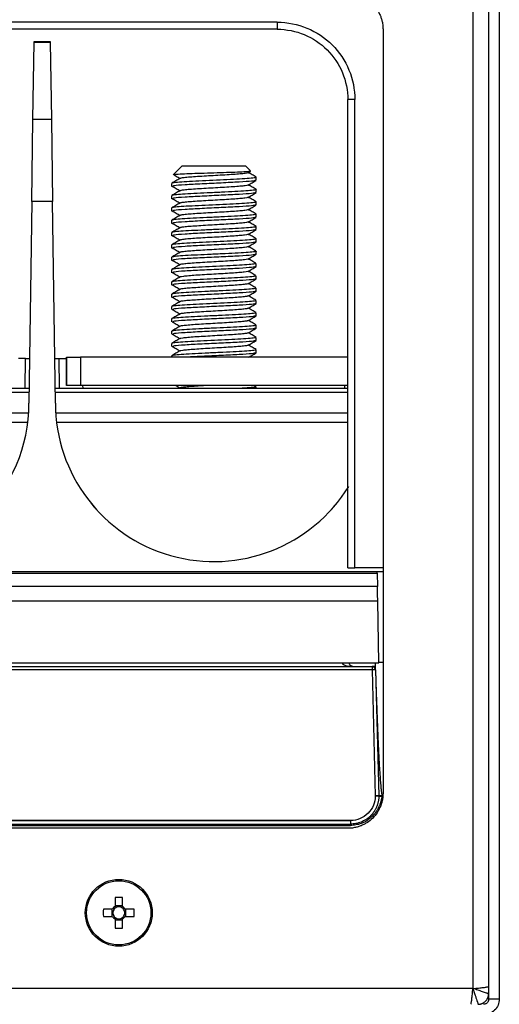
# Model space of a CAD drawing. Header units: millimetres. Extents: x 155473 to 158085, y 111018 to 114514.
# Tile 20 of 181: x 157152 to 157220, y 111916 to 112056. Entities that reach past the tile are written whole.
import ezdxf

# ---------------------------------------------------------------- set-up
doc = ezdxf.new("R2010")
doc.units = ezdxf.units.MM

msp = doc.modelspace()

# ---------------------------------------------------------------- linework, layer by layer
at = {"color": 7, "linetype": 'Continuous', "lineweight": 25}
for p, q in [((157215.96, 112082.11), (157215.96, 111918.11)), ((157218.21, 111916.61), (157218.21, 112082.11)), ((157219.71, 112082.11), (157219.71, 111916.61)), ((157188.21, 112055.36), (157124.85, 112055.36)), ((157188.21, 112055.36), (157188.21, 112054.36)), ((157188.21, 112054.36), (157124.85, 112054.36)), ((157203.21, 112054.36), (157203.21, 111981.53)), ((157153.52, 112041.6), (157153.68, 112052.46)), ((157153.68, 112052.62), (157155.99, 112052.62)), ((157153.68, 112052.46), (157153.68, 112052.62)), ((157155.99, 112052.46), (157153.68, 112052.46)), ((157155.99, 112052.62), (157155.99, 112052.46)), ((157155.99, 112052.46), (157156.14, 112041.6)), ((157198.21, 111977.86), (157198.21, 112044.36)), ((157199.21, 112044.36), (157198.21, 112044.36)), ((157199.21, 111977.86), (157199.21, 112044.36)), ((157153.36, 112029.87), (157153.52, 112041.6)), ((157153.52, 112041.6), (157156.14, 112041.6)), ((157156.14, 112041.6), (157156.31, 112029.87)), ((157174.71, 112034.95), (157173.45, 112033.69)), ((157174.71, 112034.95), (157183.71, 112034.95)), ((157184.41, 112034.24), (157183.71, 112034.95)), ((157184.05, 112033.97), (157184.39, 112034.17)), ((157173.21, 112032.47), (157173.21, 112032.03)), ((157185.21, 112032.91), (157185.21, 112033.34)), ((157185.21, 112031.16), (157185.21, 112031.59)), ((157153.36, 112029.87), (157152.96, 112001.25)), ((157156.31, 112029.87), (157153.36, 112029.87)), ((157156.71, 112001.25), (157156.31, 112029.87)), ((157173.21, 112030.72), (157173.21, 112030.28)), ((157185.21, 112029.41), (157185.21, 112029.84)), ((157173.21, 112028.97), (157173.21, 112028.53)), ((157173.21, 112027.22), (157173.21, 112026.78)), ((157185.21, 112027.66), (157185.21, 112028.09)), ((157173.21, 112025.47), (157173.21, 112025.03)), ((157185.21, 112025.91), (157185.21, 112026.34)), ((157185.21, 112024.16), (157185.21, 112024.59)), ((157173.21, 112023.72), (157173.21, 112023.28)), ((157185.21, 112022.41), (157185.21, 112022.84)), ((157173.21, 112021.97), (157173.21, 112021.53)), ((157173.21, 112020.22), (157173.21, 112019.78)), ((157185.21, 112020.66), (157185.21, 112021.09)), ((157173.21, 112018.47), (157173.21, 112018.03)), ((157185.21, 112018.91), (157185.21, 112019.34)), ((157185.21, 112017.16), (157185.21, 112017.59)), ((157173.21, 112016.72), (157173.21, 112016.28)), ((157185.21, 112015.41), (157185.21, 112015.84)), ((157173.21, 112014.97), (157173.21, 112014.53)), ((157173.21, 112013.22), (157173.21, 112012.78)), ((157185.21, 112013.66), (157185.21, 112014.09)), ((157173.21, 112011.47), (157173.21, 112011.03)), ((157185.21, 112011.91), (157185.21, 112012.34)), ((157185.21, 112010.16), (157185.21, 112010.59)), ((157173.21, 112009.72), (157173.21, 112009.28)), ((157185.21, 112008.41), (157185.21, 112008.84)), ((157152.46, 112007.61), (157151.49, 112007.61)), ((157152.4, 112003.36), (157152.46, 112007.61)), ((157152.46, 112007.61), (157153.05, 112007.61)), ((157156.62, 112007.61), (157157.21, 112007.61)), ((157157.21, 112007.61), (157157.26, 112003.36)), ((157157.21, 112007.61), (157158.27, 112007.61)), ((157158.27, 112007.76), (157158.27, 112003.76)), ((157158.28, 112007.76), (157158.27, 112007.76)), ((157158.28, 112003.76), (157158.28, 112007.76)), ((157158.28, 112007.76), (157160.28, 112007.76)), ((157160.28, 112007.76), (157160.28, 112003.76)), ((157198.28, 112007.76), (157160.28, 112007.76)), ((157173.21, 112007.97), (157173.21, 112007.76)), ((157107.93, 112003.36), (157152.99, 112003.36)), ((157156.68, 112003.36), (157198.21, 112003.36)), ((157158.28, 112003.76), (157158.27, 112003.76)), ((157160.28, 112003.76), (157158.28, 112003.76)), ((157198.28, 112003.76), (157160.28, 112003.76)), ((157160.65, 112003.36), (157160.63, 112003.76)), ((157185.19, 112003.62), (157184.94, 112003.76)), ((157185.21, 112003.36), (157185.21, 112003.59)), ((157197.77, 112003.36), (157197.79, 112003.76)), ((157152.98, 112002.77), (157107.94, 112002.77)), ((157198.21, 112002.77), (157156.69, 112002.77)), ((157108, 111999.86), (157152.92, 111999.86)), ((157156.75, 111999.86), (157198.21, 111999.86)), ((157152.79, 111998.48), (157108.13, 111998.48)), ((157198.21, 111998.48), (157156.88, 111998.48)), ((157203.21, 111981.53), (157203.21, 111945.86)), ((157198.21, 111977.86), (157199.21, 111977.86)), ((157203.21, 111977.86), (157199.21, 111977.86)), ((156793.04, 111977.36), (157202.39, 111977.36)), ((156793.04, 111977.08), (157202.39, 111977.08)), ((157202.39, 111977.36), (157203.21, 111977.36)), ((157202.39, 111977.08), (157202.43, 111975.22)), ((157202.43, 111975.22), (156793.01, 111975.22)), ((157202.46, 111973.11), (156792.97, 111973.11)), ((157202.62, 111964.36), (157202.46, 111973.11)), ((156792.82, 111964.36), (157202.62, 111964.36)), ((157202.15, 111963.37), (157202.15, 111964.36)), ((157202.61, 111964.46), (157203.21, 111964.46)), ((156793.78, 111963.86), (157201.65, 111963.86)), ((157201.65, 111963.37), (156793.78, 111963.37)), ((157202.15, 111963.86), (157201.65, 111963.86)), ((157201.65, 111963.37), (157202.11, 111945.46)), ((157202.15, 111963.37), (157202.61, 111945.46)), ((157202.15, 111963.37), (157202.15, 111963.36)), ((157218.2, 111963.36), (157218.21, 111963.36)), ((157118.7, 111941.97), (157198.61, 111941.97)), ((157198.61, 111941.96), (157118.7, 111941.96)), ((157118.69, 111941.46), (157198.61, 111941.46)), ((157118.69, 111941.28), (157198.61, 111941.28)), ((157198.21, 111940.86), (157119.71, 111940.86)), ((157165.2, 111931.05), (157165.2, 111929.76)), ((157166.23, 111929.76), (157166.23, 111931.05)), ((157164.81, 111929.37), (157163.52, 111929.37)), ((157164.73, 111929.37), (157164.73, 111928.34)), ((157166.23, 111929.84), (157165.2, 111929.84)), ((157167.9, 111929.37), (157166.61, 111929.37)), ((157166.69, 111928.34), (157166.69, 111929.37)), ((157163.52, 111928.34), (157164.81, 111928.34)), ((157165.2, 111927.95), (157165.2, 111926.67)), ((157165.2, 111927.87), (157166.23, 111927.87)), ((157166.23, 111926.67), (157166.23, 111927.95)), ((157166.61, 111928.34), (157167.9, 111928.34)), ((157215.96, 111918.11), (156779.46, 111918.11)), ((157219.71, 111916.61), (157218.21, 111916.61))]:
    msp.add_line(p, q, dxfattribs=at)
for radius in [4.75, 4.56]:
    msp.add_circle((157165.71, 111928.86), radius, dxfattribs=at)
for centre, radius, start, end in [((157130.46, 112001.25), 22.5, 180, 0), ((157179.21, 112001.25), 22.5, 180, 328.3205), ((157165.71, 111913.44), 17.61, 88.3239, 91.6761), ((157181.12, 111928.86), 17.61, 178.3239, 181.6761), ((157165.71, 111928.86), 1.04, 119.7494, 150.2506), ((157165.71, 111928.86), 0.851, 142.7589, 217.2411), ((157165.71, 111928.86), 0.851, 127.2411, 142.7589), ((157165.71, 111928.86), 0.851, 52.7589, 127.2411), ((157165.71, 111928.86), 1.04, 29.7494, 60.2506), ((157165.71, 111928.86), 0.851, 37.2411, 52.7589), ((157165.71, 111928.86), 0.851, 322.7589, 37.2411), ((157150.3, 111928.86), 17.61, 358.3239, 1.6761), ((157165.71, 111928.86), 1.04, 209.7494, 240.2506), ((157165.71, 111928.86), 0.851, 217.2411, 232.7589), ((157165.71, 111928.86), 0.851, 232.7589, 307.2411), ((157165.71, 111928.86), 1.04, 299.7494, 330.2506), ((157165.71, 111928.86), 0.851, 307.2411, 322.7589), ((157165.71, 111944.27), 17.61, 268.3239, 271.6761)]:
    msp.add_arc(centre, radius, start, end, dxfattribs=at)
for points, knots in [([(157198.21, 112059.36), (157198.28, 112059.36), (157198.41, 112059.35), (157198.61, 112059.34), (157198.8, 112059.32), (157199, 112059.3), (157199.29, 112059.24), (157199.67, 112059.15), (157200.13, 112058.98), (157200.58, 112058.77), (157201.14, 112058.44), (157201.77, 112057.91), (157202.29, 112057.28), (157202.63, 112056.72), (157202.84, 112056.27), (157203.01, 112055.81), (157203.11, 112055.39), (157203.18, 112055.01), (157203.21, 112054.68), (157203.21, 112054.47), (157203.21, 112054.36)], [0, 0, 0, 0, 0.025042, 0.050031, 0.075006, 0.100007, 0.125071, 0.18755, 0.2501, 0.31258, 0.375129, 0.500007, 0.624885, 0.687364, 0.749914, 0.812393, 0.874943, 0.916643, 0.958269, 1, 1, 1, 1]), ([(157188.21, 112055.36), (157189.65, 112055.36), (157191.09, 112055.07), (157193.75, 112053.97), (157194.97, 112053.15), (157197.01, 112051.12), (157197.83, 112049.9), (157198.93, 112047.24), (157199.21, 112045.8), (157199.21, 112044.36)], [0, 0, 0, 0, 0.25, 0.25, 0.5, 0.5, 0.75, 0.75, 1, 1, 1, 1]), ([(157188.21, 112054.36), (157189.52, 112054.36), (157190.83, 112054.1), (157193.25, 112053.09), (157194.36, 112052.35), (157196.21, 112050.5), (157196.95, 112049.39), (157197.95, 112046.97), (157198.21, 112045.66), (157198.21, 112044.36)], [0, 0, 0, 0, 0.25, 0.25, 0.5, 0.5, 0.75, 0.75, 1, 1, 1, 1]), ([(157184.37, 112034.2), (157184.37, 112034.19), (157184.38, 112034.16), (157183.76, 112034.11), (157182.61, 112034.05), (157181.02, 112033.99), (157179.21, 112033.93), (157177.35, 112033.88), (157175.65, 112033.82), (157174.36, 112033.76), (157173.64, 112033.71), (157173.58, 112033.69), (157173.57, 112033.68)], [0, 0, 0, 0, 0.051841, 0.162037, 0.273623, 0.386139, 0.500332, 0.615168, 0.731972, 0.849124, 0.968542, 1, 1, 1, 1]), ([(157184.02, 112033.97), (157184.02, 112033.97), (157184.03, 112033.94), (157183.67, 112033.88), (157182.98, 112033.8), (157181.98, 112033.73), (157180.78, 112033.65), (157179.46, 112033.57), (157178.12, 112033.5), (157176.87, 112033.42), (157175.78, 112033.35), (157174.97, 112033.27), (157174.51, 112033.21), (157174.46, 112033.17), (157174.44, 112033.16)], [0, 0, 0, 0, 0.023503, 0.116944, 0.211182, 0.305185, 0.39884, 0.493284, 0.586572, 0.681143, 0.77447, 0.868853, 0.962623, 1, 1, 1, 1]), ([(157185.19, 112033.36), (157185, 112033.47), (157184.64, 112033.69), (157184.27, 112033.9), (157184.09, 112034)], [0, 0, 0, 0, 0.52174, 1, 1, 1, 1]), ([(157174.37, 112033.15), (157174.18, 112033.04), (157173.8, 112032.82), (157173.42, 112032.6), (157173.23, 112032.49)], [0, 0, 0, 0, 0.499806, 1, 1, 1, 1]), ([(157185.14, 112033.34), (157185.13, 112033.32), (157185.12, 112033.26), (157184.31, 112033.18), (157182.93, 112033.08), (157181.1, 112032.99), (157179.07, 112032.9), (157177.05, 112032.8), (157175.27, 112032.71), (157173.98, 112032.61), (157173.3, 112032.54), (157173.31, 112032.5), (157173.31, 112032.49)], [0, 0, 0, 0, 0.079602, 0.190388, 0.301168, 0.411953, 0.522732, 0.633514, 0.744294, 0.855074, 0.965855, 1, 1, 1, 1]), ([(157185.12, 112032.89), (157185, 112032.85), (157184.74, 112032.77), (157182.89, 112032.65), (157180.3, 112032.52), (157177.45, 112032.39), (157175.03, 112032.26), (157173.55, 112032.15), (157173.46, 112032.09), (157173.43, 112032.07)], [0, 0, 0, 0, 0.137334, 0.295767, 0.45357, 0.610989, 0.768819, 0.927244, 1, 1, 1, 1]), ([(157173.56, 112033.66), (157173.65, 112033.6), (157173.93, 112033.44), (157174.21, 112033.27), (157174.4, 112033.16)], [0, 0, 0, 0, 0.333113, 1, 1, 1, 1]), ([(157184.05, 112032.22), (157184.24, 112032.34), (157184.62, 112032.56), (157185, 112032.78), (157185.19, 112032.89)], [0, 0, 0, 0, 0.499827, 1, 1, 1, 1]), ([(157185.17, 112031.59), (157185.19, 112031.59), (157185.29, 112031.55), (157184.85, 112031.49), (157183.84, 112031.39), (157182.24, 112031.3), (157180.31, 112031.2), (157178.26, 112031.11), (157176.31, 112031.01), (157174.68, 112030.92), (157173.62, 112030.83), (157173.14, 112030.76), (157173.24, 112030.72), (157173.26, 112030.72)], [0, 0, 0, 0, 0.012136, 0.119656, 0.227176, 0.334697, 0.442218, 0.549742, 0.657262, 0.764789, 0.872308, 0.979835, 1, 1, 1, 1]), ([(157174.38, 112031.41), (157174.19, 112031.3), (157173.81, 112031.08), (157173.43, 112030.85), (157173.24, 112030.74)], [0, 0, 0, 0, 0.499773, 1, 1, 1, 1]), ([(157173.28, 112032.07), (157173.46, 112031.96), (157173.84, 112031.74), (157174.21, 112031.52), (157174.4, 112031.41)], [0, 0, 0, 0, 0.500021, 1, 1, 1, 1]), ([(157185.12, 112031.14), (157185, 112031.1), (157184.74, 112031.02), (157182.89, 112030.9), (157180.3, 112030.77), (157177.45, 112030.64), (157175.03, 112030.51), (157173.55, 112030.4), (157173.46, 112030.34), (157173.43, 112030.32)], [0, 0, 0, 0, 0.137338, 0.295772, 0.453576, 0.610996, 0.768826, 0.927251, 1, 1, 1, 1]), ([(157184.02, 112032.22), (157184.02, 112032.22), (157184.02, 112032.18), (157183.66, 112032.13), (157182.96, 112032.05), (157181.95, 112031.98), (157180.75, 112031.9), (157179.43, 112031.82), (157178.09, 112031.75), (157176.84, 112031.67), (157175.76, 112031.6), (157174.95, 112031.52), (157174.5, 112031.46), (157174.45, 112031.42), (157174.44, 112031.41)], [0, 0, 0, 0, 0.025947, 0.119357, 0.213634, 0.307586, 0.401292, 0.49571, 0.589014, 0.683587, 0.776896, 0.871308, 0.965026, 1, 1, 1, 1]), ([(157184.05, 112030.47), (157184.24, 112030.59), (157184.62, 112030.81), (157185, 112031.03), (157185.19, 112031.14)], [0, 0, 0, 0, 0.499877, 1, 1, 1, 1]), ([(157185.19, 112031.61), (157185, 112031.72), (157184.64, 112031.93), (157184.27, 112032.15), (157184.09, 112032.25)], [0, 0, 0, 0, 0.519536, 1, 1, 1, 1]), ([(157174.38, 112029.66), (157174.19, 112029.55), (157173.81, 112029.33), (157173.43, 112029.1), (157173.24, 112028.99)], [0, 0, 0, 0, 0.499738, 1, 1, 1, 1]), ([(157173.28, 112030.32), (157173.46, 112030.21), (157173.84, 112029.99), (157174.21, 112029.77), (157174.4, 112029.66)], [0, 0, 0, 0, 0.4999977, 1, 1, 1, 1]), ([(157185.12, 112029.84), (157185.14, 112029.82), (157185.19, 112029.78), (157184.52, 112029.7), (157183.26, 112029.6), (157181.51, 112029.51), (157179.5, 112029.42), (157177.46, 112029.32), (157175.61, 112029.23), (157174.2, 112029.14), (157173.39, 112029.06), (157173.34, 112029.01), (157173.32, 112028.99)], [0, 0, 0, 0, 0.056599, 0.167701, 0.278796, 0.389898, 0.500993, 0.612095, 0.72319, 0.834289, 0.945384, 1, 1, 1, 1]), ([(157184.02, 112030.47), (157184.01, 112030.47), (157184.01, 112030.43), (157183.65, 112030.38), (157182.94, 112030.3), (157181.92, 112030.22), (157180.71, 112030.15), (157179.39, 112030.07), (157178.06, 112030), (157176.81, 112029.92), (157175.73, 112029.84), (157174.94, 112029.77), (157174.49, 112029.71), (157174.45, 112029.67), (157174.44, 112029.66)], [0, 0, 0, 0, 0.028391, 0.121773, 0.216086, 0.309984, 0.403744, 0.498135, 0.591459, 0.686032, 0.779324, 0.873763, 0.967431, 1, 1, 1, 1]), ([(157185.2, 112029.86), (157185.01, 112029.97), (157184.64, 112030.18), (157184.27, 112030.4), (157184.09, 112030.5)], [0, 0, 0, 0, 0.518157, 1, 1, 1, 1]), ([(157173.28, 112028.57), (157173.46, 112028.46), (157173.84, 112028.24), (157174.21, 112028.02), (157174.4, 112027.91)], [0, 0, 0, 0, 0.499974, 1, 1, 1, 1]), ([(157185.12, 112029.39), (157185, 112029.35), (157184.74, 112029.27), (157182.89, 112029.15), (157180.3, 112029.02), (157177.45, 112028.89), (157175.03, 112028.76), (157173.55, 112028.65), (157173.46, 112028.59), (157173.43, 112028.57)], [0, 0, 0, 0, 0.137342, 0.295777, 0.453581, 0.611002, 0.768833, 0.927259, 1, 1, 1, 1]), ([(157184.01, 112028.72), (157184.01, 112028.72), (157184.01, 112028.68), (157183.63, 112028.63), (157182.92, 112028.55), (157181.9, 112028.47), (157180.68, 112028.4), (157179.36, 112028.32), (157178.02, 112028.24), (157176.78, 112028.17), (157175.71, 112028.09), (157174.92, 112028.01), (157174.49, 112027.96), (157174.45, 112027.92), (157174.44, 112027.91)], [0, 0, 0, 0, 0.030834, 0.124191, 0.218539, 0.312381, 0.406197, 0.500559, 0.593905, 0.688475, 0.781755, 0.876219, 0.969839, 1, 1, 1, 1]), ([(157184.05, 112028.72), (157184.24, 112028.84), (157184.62, 112029.06), (157185, 112029.28), (157185.19, 112029.39)], [0, 0, 0, 0, 0.499926, 1, 1, 1, 1]), ([(157185.2, 112028.11), (157185.01, 112028.22), (157184.64, 112028.43), (157184.27, 112028.65), (157184.09, 112028.75)], [0, 0, 0, 0, 0.518276, 1, 1, 1, 1]), ([(157174.38, 112027.91), (157174.19, 112027.8), (157173.81, 112027.57), (157173.43, 112027.35), (157173.24, 112027.24)], [0, 0, 0, 0, 0.499707, 1, 1, 1, 1]), ([(157185.18, 112028.09), (157185.14, 112028.06), (157185.05, 112028), (157184.09, 112027.91), (157182.61, 112027.82), (157180.73, 112027.72), (157178.68, 112027.63), (157176.7, 112027.53), (157174.98, 112027.44), (157173.79, 112027.35), (157173.2, 112027.27), (157173.27, 112027.23), (157173.29, 112027.22)], [0, 0, 0, 0, 0.097395, 0.204898, 0.312397, 0.419896, 0.527394, 0.634894, 0.742395, 0.849894, 0.957398, 1, 1, 1, 1]), ([(157173.28, 112026.82), (157173.46, 112026.71), (157173.84, 112026.49), (157174.21, 112026.27), (157174.4, 112026.16)], [0, 0, 0, 0, 0.499951, 1, 1, 1, 1]), ([(157185.12, 112027.64), (157185, 112027.6), (157184.74, 112027.52), (157182.89, 112027.4), (157180.3, 112027.27), (157177.45, 112027.14), (157175.03, 112027.01), (157173.55, 112026.9), (157173.46, 112026.84), (157173.43, 112026.82)], [0, 0, 0, 0, 0.137347, 0.295782, 0.453587, 0.611008, 0.76884, 0.927267, 1, 1, 1, 1]), ([(157184.01, 112026.97), (157184.01, 112026.97), (157184, 112026.93), (157183.62, 112026.87), (157182.89, 112026.8), (157181.87, 112026.72), (157180.65, 112026.64), (157179.32, 112026.57), (157177.99, 112026.49), (157176.75, 112026.41), (157175.68, 112026.34), (157174.91, 112026.26), (157174.48, 112026.21), (157174.44, 112026.17), (157174.44, 112026.16)], [0, 0, 0, 0, 0.033277, 0.126612, 0.220991, 0.314777, 0.408652, 0.502982, 0.596353, 0.690918, 0.784189, 0.878675, 0.972251, 1, 1, 1, 1]), ([(157184.05, 112026.97), (157184.24, 112027.09), (157184.62, 112027.31), (157185, 112027.53), (157185.19, 112027.64)], [0, 0, 0, 0, 0.499976, 1, 1, 1, 1]), ([(157185.19, 112026.36), (157185, 112026.47), (157184.64, 112026.68), (157184.27, 112026.9), (157184.09, 112027)], [0, 0, 0, 0, 0.519059, 1, 1, 1, 1]), ([(157174.37, 112026.15), (157174.18, 112026.04), (157173.8, 112025.82), (157173.42, 112025.6), (157173.23, 112025.49)], [0, 0, 0, 0, 0.499687, 1, 1, 1, 1]), ([(157185.14, 112026.34), (157185.16, 112026.33), (157185.25, 112026.29), (157184.71, 112026.22), (157183.58, 112026.12), (157181.9, 112026.03), (157179.93, 112025.93), (157177.88, 112025.84), (157175.97, 112025.75), (157174.45, 112025.66), (157173.48, 112025.57), (157173.35, 112025.51), (157173.3, 112025.49)], [0, 0, 0, 0, 0.033235, 0.14389, 0.254542, 0.365199, 0.475851, 0.58651, 0.697162, 0.807821, 0.918472, 1, 1, 1, 1]), ([(157185.12, 112025.89), (157185, 112025.85), (157184.74, 112025.77), (157182.89, 112025.65), (157180.3, 112025.52), (157177.45, 112025.39), (157175.03, 112025.26), (157173.55, 112025.15), (157173.46, 112025.09), (157173.43, 112025.07)], [0, 0, 0, 0, 0.137351, 0.295787, 0.453593, 0.611014, 0.768847, 0.927274, 1, 1, 1, 1]), ([(157184.05, 112025.22), (157184.24, 112025.34), (157184.62, 112025.56), (157185, 112025.78), (157185.19, 112025.89)], [0, 0, 0, 0, 0.500025, 1, 1, 1, 1]), ([(157174.37, 112024.4), (157174.18, 112024.29), (157173.8, 112024.07), (157173.42, 112023.85), (157173.23, 112023.74)], [0, 0, 0, 0, 0.499684, 1, 1, 1, 1]), ([(157173.28, 112025.07), (157173.46, 112024.96), (157173.84, 112024.74), (157174.21, 112024.52), (157174.4, 112024.41)], [0, 0, 0, 0, 0.499928, 1, 1, 1, 1]), ([(157185.14, 112024.59), (157185.13, 112024.57), (157185.12, 112024.51), (157184.33, 112024.43), (157182.96, 112024.34), (157181.14, 112024.24), (157179.11, 112024.15), (157177.09, 112024.06), (157175.3, 112023.96), (157174, 112023.87), (157173.3, 112023.79), (157173.31, 112023.75), (157173.31, 112023.74)], [0, 0, 0, 0, 0.076938, 0.187196, 0.297446, 0.407702, 0.517953, 0.628206, 0.738457, 0.848707, 0.958959, 1, 1, 1, 1]), ([(157185.12, 112024.14), (157185, 112024.1), (157184.74, 112024.02), (157182.89, 112023.9), (157180.3, 112023.77), (157177.45, 112023.64), (157175.03, 112023.51), (157173.55, 112023.4), (157173.46, 112023.34), (157173.43, 112023.32)], [0, 0, 0, 0, 0.137355, 0.295792, 0.453598, 0.611021, 0.768854, 0.927282, 1, 1, 1, 1]), ([(157184.01, 112025.23), (157184.01, 112025.22), (157184, 112025.18), (157183.6, 112025.12), (157182.87, 112025.04), (157181.84, 112024.97), (157180.62, 112024.89), (157179.29, 112024.81), (157177.96, 112024.74), (157176.72, 112024.66), (157175.66, 112024.59), (157174.89, 112024.51), (157174.47, 112024.45), (157174.44, 112024.42), (157174.43, 112024.41)], [0, 0, 0, 0, 0.0357198, 0.129035, 0.2234441, 0.3171763, 0.4111068, 0.5054028, 0.5988023, 0.6933607, 0.7866247, 0.8811304, 0.9746652, 1, 1, 1, 1]), ([(157184.05, 112023.47), (157184.24, 112023.59), (157184.62, 112023.81), (157185, 112024.03), (157185.19, 112024.14)], [0, 0, 0, 0, 0.500075, 1, 1, 1, 1]), ([(157185.19, 112024.61), (157185, 112024.72), (157184.63, 112024.94), (157184.27, 112025.15), (157184.09, 112025.25)], [0, 0, 0, 0, 0.520789, 1, 1, 1, 1]), ([(157185.18, 112022.84), (157185.19, 112022.84), (157185.3, 112022.8), (157184.87, 112022.74), (157183.87, 112022.64), (157182.28, 112022.55), (157180.36, 112022.45), (157178.3, 112022.36), (157176.35, 112022.27), (157174.71, 112022.18), (157173.63, 112022.08), (157173.15, 112022.01), (157173.25, 112021.97), (157173.26, 112021.97)], [0, 0, 0, 0, 0.009924, 0.117443, 0.224963, 0.332482, 0.440001, 0.547525, 0.655044, 0.762569, 0.870088, 0.977614, 1, 1, 1, 1]), ([(157174.36, 112022.65), (157174.17, 112022.54), (157173.79, 112022.32), (157173.41, 112022.1), (157173.22, 112021.99)], [0, 0, 0, 0, 0.499702, 1, 1, 1, 1]), ([(157173.28, 112023.32), (157173.46, 112023.21), (157173.84, 112022.99), (157174.21, 112022.77), (157174.4, 112022.66)], [0, 0, 0, 0, 0.499905, 1, 1, 1, 1]), ([(157184.01, 112023.48), (157184.01, 112023.46), (157183.99, 112023.43), (157183.59, 112023.37), (157182.85, 112023.29), (157181.81, 112023.22), (157180.58, 112023.14), (157179.26, 112023.06), (157177.92, 112022.99), (157176.69, 112022.91), (157175.63, 112022.84), (157174.88, 112022.76), (157174.47, 112022.7), (157174.44, 112022.67), (157174.43, 112022.66)], [0, 0, 0, 0, 0.038162, 0.131461, 0.225897, 0.319579, 0.413563, 0.507823, 0.601254, 0.695803, 0.789063, 0.883586, 0.977083, 1, 1, 1, 1]), ([(157185.18, 112022.87), (157184.99, 112022.98), (157184.63, 112023.19), (157184.27, 112023.4), (157184.09, 112023.5)], [0, 0, 0, 0, 0.523823, 1, 1, 1, 1]), ([(157173.28, 112021.57), (157173.46, 112021.46), (157173.84, 112021.24), (157174.21, 112021.02), (157174.4, 112020.91)], [0, 0, 0, 0, 0.4998819, 1, 1, 1, 1]), ([(157185.12, 112022.39), (157185, 112022.35), (157184.74, 112022.27), (157182.89, 112022.15), (157180.3, 112022.02), (157177.45, 112021.89), (157175.03, 112021.76), (157173.55, 112021.65), (157173.46, 112021.59), (157173.43, 112021.57)], [0, 0, 0, 0, 0.137359, 0.295797, 0.453604, 0.611027, 0.768861, 0.92729, 1, 1, 1, 1]), ([(157184.01, 112021.73), (157184, 112021.71), (157183.99, 112021.68), (157183.57, 112021.62), (157182.82, 112021.54), (157181.78, 112021.46), (157180.55, 112021.39), (157179.22, 112021.31), (157177.89, 112021.24), (157176.66, 112021.16), (157175.61, 112021.08), (157174.86, 112021.01), (157174.46, 112020.95), (157174.43, 112020.92), (157174.43, 112020.91)], [0, 0, 0, 0, 0.040603, 0.133889, 0.228351, 0.321984, 0.41602, 0.510242, 0.603707, 0.698244, 0.791504, 0.886042, 0.979503, 1, 1, 1, 1]), ([(157184.05, 112021.72), (157184.24, 112021.84), (157184.62, 112022.06), (157185, 112022.28), (157185.19, 112022.39)], [0, 0, 0, 0, 0.500124, 1, 1, 1, 1]), ([(157185.18, 112021.12), (157184.99, 112021.23), (157184.63, 112021.44), (157184.27, 112021.65), (157184.09, 112021.75)], [0, 0, 0, 0, 0.526139, 1, 1, 1, 1]), ([(157174.36, 112020.9), (157174.17, 112020.79), (157173.79, 112020.56), (157173.41, 112020.34), (157173.22, 112020.23)], [0, 0, 0, 0, 0.499734, 1, 1, 1, 1]), ([(157173.28, 112019.82), (157173.46, 112019.71), (157173.84, 112019.49), (157174.21, 112019.27), (157174.4, 112019.16)], [0, 0, 0, 0, 0.499859, 1, 1, 1, 1]), ([(157185.12, 112021.09), (157185.14, 112021.08), (157185.19, 112021.03), (157184.54, 112020.95), (157183.29, 112020.86), (157181.55, 112020.76), (157179.54, 112020.67), (157177.5, 112020.58), (157175.65, 112020.48), (157174.22, 112020.39), (157173.38, 112020.3), (157173.32, 112020.25), (157173.3, 112020.23)], [0, 0, 0, 0, 0.053616, 0.163335, 0.273048, 0.382769, 0.492481, 0.602201, 0.711914, 0.821632, 0.931345, 1, 1, 1, 1]), ([(157185.12, 112020.64), (157185, 112020.6), (157184.74, 112020.52), (157182.89, 112020.4), (157180.3, 112020.27), (157177.45, 112020.14), (157175.03, 112020.01), (157173.55, 112019.9), (157173.46, 112019.84), (157173.43, 112019.82)], [0, 0, 0, 0, 0.1373635, 0.2958017, 0.4536094, 0.6110333, 0.7688678, 0.9272974, 1, 1, 1, 1]), ([(157184.01, 112019.98), (157184, 112019.96), (157183.98, 112019.93), (157183.56, 112019.87), (157182.8, 112019.79), (157181.75, 112019.71), (157180.52, 112019.64), (157179.19, 112019.56), (157177.86, 112019.48), (157176.63, 112019.41), (157175.59, 112019.33), (157174.85, 112019.25), (157174.45, 112019.2), (157174.43, 112019.17), (157174.43, 112019.16)], [0, 0, 0, 0, 0.043044, 0.13632, 0.230804, 0.324393, 0.418479, 0.512659, 0.606161, 0.700684, 0.793947, 0.888498, 0.981927, 1, 1, 1, 1]), ([(157184.05, 112019.97), (157184.24, 112020.09), (157184.62, 112020.31), (157185, 112020.53), (157185.19, 112020.64)], [0, 0, 0, 0, 0.500173, 1, 1, 1, 1]), ([(157185.18, 112019.37), (157184.99, 112019.48), (157184.63, 112019.69), (157184.27, 112019.9), (157184.09, 112020)], [0, 0, 0, 0, 0.527099, 1, 1, 1, 1]), ([(157174.36, 112019.15), (157174.17, 112019.04), (157173.79, 112018.82), (157173.41, 112018.59), (157173.22, 112018.48)], [0, 0, 0, 0, 0.499754, 1, 1, 1, 1]), ([(157185.17, 112019.34), (157185.14, 112019.31), (157185.06, 112019.25), (157184.12, 112019.16), (157182.65, 112019.07), (157180.77, 112018.98), (157178.73, 112018.88), (157176.74, 112018.79), (157175.01, 112018.69), (157173.82, 112018.6), (157173.23, 112018.53), (157173.27, 112018.49), (157173.28, 112018.48)], [0, 0, 0, 0, 0.097131, 0.206836, 0.316537, 0.426238, 0.535938, 0.645639, 0.755341, 0.865041, 0.974747, 1, 1, 1, 1]), ([(157185.12, 112018.89), (157185, 112018.85), (157184.74, 112018.77), (157182.89, 112018.65), (157180.3, 112018.52), (157177.45, 112018.39), (157175.03, 112018.26), (157173.55, 112018.15), (157173.46, 112018.09), (157173.43, 112018.07)], [0, 0, 0, 0, 0.137368, 0.295807, 0.453615, 0.61104, 0.768875, 0.927305, 1, 1, 1, 1]), ([(157184.05, 112018.22), (157184.24, 112018.34), (157184.62, 112018.56), (157185, 112018.78), (157185.19, 112018.89)], [0, 0, 0, 0, 0.500223, 1, 1, 1, 1]), ([(157174.36, 112017.4), (157174.17, 112017.29), (157173.79, 112017.07), (157173.41, 112016.85), (157173.22, 112016.74)], [0, 0, 0, 0, 0.499782, 1, 1, 1, 1]), ([(157185.14, 112017.59), (157185.16, 112017.58), (157185.25, 112017.54), (157184.73, 112017.47), (157183.61, 112017.38), (157181.94, 112017.28), (157179.97, 112017.19), (157177.92, 112017.1), (157176.01, 112017), (157174.48, 112016.91), (157173.47, 112016.82), (157173.33, 112016.76), (157173.27, 112016.74)], [0, 0, 0, 0, 0.030735, 0.140638, 0.250541, 0.360448, 0.47035, 0.580259, 0.69016, 0.80007, 0.909971, 1, 1, 1, 1]), ([(157173.28, 112018.07), (157173.46, 112017.96), (157173.84, 112017.74), (157174.21, 112017.52), (157174.4, 112017.41)], [0, 0, 0, 0, 0.499836, 1, 1, 1, 1]), ([(157185.12, 112017.14), (157185, 112017.1), (157184.74, 112017.02), (157182.89, 112016.9), (157180.3, 112016.77), (157177.45, 112016.64), (157175.03, 112016.51), (157173.55, 112016.4), (157173.46, 112016.34), (157173.43, 112016.32)], [0, 0, 0, 0, 0.137372, 0.295811, 0.453621, 0.611046, 0.768882, 0.927313, 1, 1, 1, 1]), ([(157184.01, 112018.23), (157184, 112018.21), (157183.97, 112018.17), (157183.54, 112018.11), (157182.78, 112018.04), (157181.72, 112017.96), (157180.48, 112017.88), (157179.15, 112017.81), (157177.82, 112017.73), (157176.6, 112017.65), (157175.56, 112017.58), (157174.83, 112017.5), (157174.45, 112017.45), (157174.43, 112017.42), (157174.42, 112017.41)], [0, 0, 0, 0, 0.0454851, 0.1387535, 0.2332583, 0.3268053, 0.4209377, 0.5150752, 0.6086175, 0.7031244, 0.7963921, 0.8909545, 0.984354, 1, 1, 1, 1]), ([(157184.05, 112016.47), (157184.24, 112016.59), (157184.62, 112016.81), (157185, 112017.03), (157185.19, 112017.14)], [0, 0, 0, 0, 0.500272, 1, 1, 1, 1]), ([(157185.18, 112017.62), (157184.99, 112017.73), (157184.63, 112017.94), (157184.27, 112018.15), (157184.09, 112018.25)], [0, 0, 0, 0, 0.526606, 1, 1, 1, 1]), ([(157174.37, 112015.65), (157174.18, 112015.54), (157173.8, 112015.32), (157173.42, 112015.1), (157173.23, 112014.99)], [0, 0, 0, 0, 0.499814, 1, 1, 1, 1]), ([(157173.28, 112016.32), (157173.46, 112016.21), (157173.84, 112015.99), (157174.21, 112015.77), (157174.4, 112015.66)], [0, 0, 0, 0, 0.499813, 1, 1, 1, 1]), ([(157185.13, 112015.84), (157185.13, 112015.82), (157185.13, 112015.77), (157184.35, 112015.68), (157183, 112015.59), (157181.18, 112015.5), (157179.16, 112015.4), (157177.13, 112015.31), (157175.34, 112015.21), (157174.02, 112015.12), (157173.31, 112015.04), (157173.31, 112015), (157173.31, 112014.99)], [0, 0, 0, 0, 0.074616, 0.18482, 0.295015, 0.405217, 0.515413, 0.625613, 0.735809, 0.846005, 0.956201, 1, 1, 1, 1]), ([(157184.01, 112016.48), (157184, 112016.46), (157183.97, 112016.42), (157183.53, 112016.36), (157182.75, 112016.28), (157181.69, 112016.21), (157180.45, 112016.13), (157179.12, 112016.06), (157177.79, 112015.98), (157176.57, 112015.9), (157175.54, 112015.83), (157174.82, 112015.75), (157174.44, 112015.7), (157174.42, 112015.67), (157174.42, 112015.66)], [0, 0, 0, 0, 0.047925, 0.141189, 0.235712, 0.329221, 0.423398, 0.51749, 0.611075, 0.705564, 0.79884, 0.893411, 0.986784, 1, 1, 1, 1]), ([(157185.18, 112015.87), (157184.99, 112015.98), (157184.63, 112016.19), (157184.27, 112016.4), (157184.09, 112016.5)], [0, 0, 0, 0, 0.524916, 1, 1, 1, 1]), ([(157173.28, 112014.57), (157173.46, 112014.46), (157173.84, 112014.24), (157174.21, 112014.02), (157174.4, 112013.91)], [0, 0, 0, 0, 0.49979, 1, 1, 1, 1]), ([(157185.12, 112015.39), (157185, 112015.35), (157184.74, 112015.27), (157182.89, 112015.15), (157180.3, 112015.02), (157177.45, 112014.89), (157175.03, 112014.76), (157173.55, 112014.65), (157173.46, 112014.59), (157173.43, 112014.57)], [0, 0, 0, 0, 0.137376, 0.295816, 0.453626, 0.611052, 0.768889, 0.92732, 1, 1, 1, 1]), ([(157184.01, 112014.73), (157184, 112014.71), (157183.96, 112014.67), (157183.51, 112014.61), (157182.73, 112014.53), (157181.66, 112014.46), (157180.42, 112014.38), (157179.08, 112014.3), (157177.76, 112014.23), (157176.54, 112014.15), (157175.52, 112014.08), (157174.8, 112014), (157174.43, 112013.95), (157174.42, 112013.92), (157174.42, 112013.91)], [0, 0, 0, 0, 0.050365, 0.143628, 0.238167, 0.331639, 0.425859, 0.519904, 0.613535, 0.708002, 0.80129, 0.895867, 0.989217, 1, 1, 1, 1]), ([(157184.05, 112014.72), (157184.24, 112014.84), (157184.62, 112015.06), (157185, 112015.28), (157185.19, 112015.39)], [0, 0, 0, 0, 0.500321, 1, 1, 1, 1]), ([(157185.19, 112014.11), (157185, 112014.22), (157184.63, 112014.44), (157184.27, 112014.65), (157184.09, 112014.75)], [0, 0, 0, 0, 0.522591, 1, 1, 1, 1]), ([(157185.19, 112014.09), (157185.19, 112014.09), (157185.3, 112014.06), (157184.88, 112013.99), (157183.9, 112013.9), (157182.31, 112013.8), (157180.4, 112013.71), (157178.34, 112013.62), (157176.39, 112013.52), (157174.74, 112013.43), (157173.65, 112013.33), (157173.15, 112013.26), (157173.25, 112013.22), (157173.27, 112013.22)], [0, 0, 0, 0, 0.007714, 0.115232, 0.22275, 0.330267, 0.437785, 0.545306, 0.652824, 0.760348, 0.867865, 0.97539, 1, 1, 1, 1]), ([(157174.37, 112013.9), (157174.18, 112013.79), (157173.8, 112013.57), (157173.42, 112013.35), (157173.23, 112013.24)], [0, 0, 0, 0, 0.499816, 1, 1, 1, 1]), ([(157173.28, 112012.82), (157173.46, 112012.71), (157173.84, 112012.49), (157174.21, 112012.27), (157174.4, 112012.16)], [0, 0, 0, 0, 0.499767, 1, 1, 1, 1]), ([(157185.12, 112013.64), (157185, 112013.6), (157184.74, 112013.52), (157182.89, 112013.4), (157180.3, 112013.27), (157177.45, 112013.14), (157175.03, 112013.01), (157173.55, 112012.9), (157173.46, 112012.84), (157173.43, 112012.82)], [0, 0, 0, 0, 0.13738, 0.295821, 0.453632, 0.611058, 0.768896, 0.927328, 1, 1, 1, 1]), ([(157184.01, 112012.98), (157183.99, 112012.96), (157183.96, 112012.92), (157183.5, 112012.86), (157182.7, 112012.78), (157181.63, 112012.71), (157180.39, 112012.63), (157179.05, 112012.55), (157177.72, 112012.48), (157176.52, 112012.4), (157175.49, 112012.32), (157174.79, 112012.25), (157174.43, 112012.2), (157174.41, 112012.17), (157174.41, 112012.17)], [0, 0, 0, 0, 0.052804, 0.146069, 0.240621, 0.334061, 0.428321, 0.522316, 0.615996, 0.71044, 0.803742, 0.898323, 0.991652, 1, 1, 1, 1]), ([(157184.05, 112012.97), (157184.24, 112013.09), (157184.62, 112013.31), (157185, 112013.53), (157185.19, 112013.64)], [0, 0, 0, 0, 0.50037, 1, 1, 1, 1]), ([(157185.19, 112012.36), (157185, 112012.47), (157184.64, 112012.68), (157184.27, 112012.9), (157184.09, 112013)], [0, 0, 0, 0, 0.52024, 1, 1, 1, 1]), ([(157174.38, 112012.16), (157174.19, 112012.05), (157173.81, 112011.82), (157173.43, 112011.6), (157173.24, 112011.49)], [0, 0, 0, 0, 0.499785, 1, 1, 1, 1]), ([(157185.12, 112012.34), (157185.14, 112012.33), (157185.2, 112012.28), (157184.56, 112012.2), (157183.33, 112012.11), (157181.59, 112012.02), (157179.59, 112011.92), (157177.54, 112011.83), (157175.68, 112011.73), (157174.25, 112011.64), (157173.41, 112011.56), (157173.34, 112011.51), (157173.32, 112011.49)], [0, 0, 0, 0, 0.051938, 0.162941, 0.273937, 0.384942, 0.495938, 0.606942, 0.717938, 0.82894, 0.939937, 1, 1, 1, 1]), ([(157185.12, 112011.89), (157185, 112011.85), (157184.74, 112011.77), (157182.89, 112011.65), (157180.3, 112011.52), (157177.45, 112011.39), (157175.03, 112011.26), (157173.55, 112011.15), (157173.46, 112011.09), (157173.43, 112011.07)], [0, 0, 0, 0, 0.137385, 0.295826, 0.453637, 0.611065, 0.768903, 0.927336, 1, 1, 1, 1]), ([(157184.05, 112011.22), (157184.24, 112011.34), (157184.62, 112011.56), (157185, 112011.78), (157185.19, 112011.89)], [0, 0, 0, 0, 0.500419, 1, 1, 1, 1]), ([(157174.38, 112010.41), (157174.19, 112010.3), (157173.81, 112010.08), (157173.43, 112009.86), (157173.24, 112009.74)], [0, 0, 0, 0, 0.49975, 1, 1, 1, 1]), ([(157185.17, 112010.59), (157185.14, 112010.56), (157185.06, 112010.5), (157184.14, 112010.42), (157182.68, 112010.32), (157180.81, 112010.23), (157178.77, 112010.13), (157176.77, 112010.04), (157175.05, 112009.95), (157173.83, 112009.85), (157173.21, 112009.78), (157173.27, 112009.73), (157173.29, 112009.72)], [0, 0, 0, 0, 0.092965, 0.200465, 0.307959, 0.415456, 0.522951, 0.630446, 0.737943, 0.845438, 0.952938, 1, 1, 1, 1]), ([(157173.28, 112011.07), (157173.46, 112010.96), (157173.84, 112010.74), (157174.21, 112010.52), (157174.4, 112010.41)], [0, 0, 0, 0, 0.499745, 1, 1, 1, 1]), ([(157185.12, 112010.14), (157185, 112010.1), (157184.74, 112010.02), (157182.89, 112009.9), (157180.3, 112009.77), (157177.45, 112009.64), (157175.03, 112009.51), (157173.55, 112009.4), (157173.46, 112009.34), (157173.43, 112009.32)], [0, 0, 0, 0, 0.137389, 0.295831, 0.453643, 0.611071, 0.76891, 0.927343, 1, 1, 1, 1]), ([(157184.01, 112011.23), (157183.99, 112011.21), (157183.95, 112011.17), (157183.48, 112011.11), (157182.68, 112011.03), (157181.6, 112010.95), (157180.35, 112010.88), (157179.02, 112010.8), (157177.69, 112010.72), (157176.49, 112010.65), (157175.47, 112010.57), (157174.77, 112010.49), (157174.42, 112010.44), (157174.41, 112010.42), (157174.41, 112010.42)], [0, 0, 0, 0, 0.0552429, 0.1485125, 0.2430761, 0.3364852, 0.4307835, 0.5247265, 0.6184589, 0.7128775, 0.8061969, 0.9007791, 0.9940908, 1, 1, 1, 1]), ([(157184.05, 112009.47), (157184.24, 112009.59), (157184.62, 112009.81), (157185, 112010.03), (157185.19, 112010.14)], [0, 0, 0, 0, 0.500468, 1, 1, 1, 1]), ([(157185.2, 112010.61), (157185.01, 112010.72), (157184.64, 112010.93), (157184.27, 112011.15), (157184.09, 112011.25)], [0, 0, 0, 0, 0.518471, 1, 1, 1, 1]), ([(157174.38, 112008.66), (157174.19, 112008.55), (157173.81, 112008.33), (157173.43, 112008.1), (157173.24, 112007.99)], [0, 0, 0, 0, 0.499717, 1, 1, 1, 1]), ([(157173.28, 112009.32), (157173.46, 112009.21), (157173.84, 112008.99), (157174.21, 112008.77), (157174.4, 112008.66)], [0, 0, 0, 0, 0.499722, 1, 1, 1, 1]), ([(157185.14, 112008.84), (157185.16, 112008.83), (157185.26, 112008.79), (157184.74, 112008.72), (157183.64, 112008.63), (157181.97, 112008.54), (157180.01, 112008.44), (157177.96, 112008.35), (157176.04, 112008.25), (157174.5, 112008.16), (157173.51, 112008.07), (157173.36, 112008.02), (157173.3, 112007.99)], [0, 0, 0, 0, 0.028752, 0.139781, 0.250809, 0.361841, 0.472869, 0.583903, 0.69493, 0.805965, 0.916993, 1, 1, 1, 1]), ([(157184.01, 112009.48), (157183.99, 112009.46), (157183.94, 112009.42), (157183.46, 112009.35), (157182.65, 112009.28), (157181.57, 112009.2), (157180.32, 112009.12), (157178.98, 112009.05), (157177.66, 112008.97), (157176.46, 112008.89), (157175.45, 112008.82), (157174.76, 112008.74), (157174.41, 112008.69), (157174.41, 112008.67), (157174.41, 112008.67)], [0, 0, 0, 0, 0.057681, 0.150958, 0.245531, 0.338913, 0.433247, 0.527136, 0.620923, 0.715314, 0.808654, 0.903235, 0.996532, 1, 1, 1, 1]), ([(157185.2, 112008.86), (157185.01, 112008.97), (157184.64, 112009.18), (157184.27, 112009.4), (157184.09, 112009.5)], [0, 0, 0, 0, 0.518172, 1, 1, 1, 1]), ([(157185.12, 112008.39), (157185, 112008.35), (157184.74, 112008.27), (157182.89, 112008.15), (157180.28, 112008.02), (157177.53, 112007.89), (157175.62, 112007.8), (157175.09, 112007.76), (157175.08, 112007.76)], [0, 0, 0, 0, 0.177249, 0.3816544, 0.5852465, 0.7883433, 0.99197, 1, 1, 1, 1]), ([(157184.11, 112007.76), (157184.28, 112007.86), (157184.64, 112008.07), (157185, 112008.28), (157185.19, 112008.39)], [0, 0, 0, 0, 0.475911, 1, 1, 1, 1]), ([(157173.82, 112003.76), (157173.82, 112003.75), (157174.02, 112003.64), (157174.21, 112003.52), (157174.4, 112003.41)], [0, 0, 0, 0, 0.033677, 1, 1, 1, 1]), ([(157178.26, 112003.76), (157178.03, 112003.74), (157177.37, 112003.7), (157176.37, 112003.64), (157175.39, 112003.56), (157174.68, 112003.49), (157174.49, 112003.44), (157174.4, 112003.41)], [0, 0, 0, 0, 0.115618, 0.339074, 0.560457, 0.784556, 1, 1, 1, 1]), ([(157185.12, 112003.59), (157185.14, 112003.58), (157185.2, 112003.53), (157184.58, 112003.46), (157183.75, 112003.39), (157183.23, 112003.36), (157183.2, 112003.36)], [0, 0, 0, 0, 0.179247, 0.580121, 0.980971, 1, 1, 1, 1]), ([(157161.79, 111987), (157161.96, 111986.8), (157162.18, 111986.53), (157162.48, 111986.2), (157162.56, 111986.12)], [0, 0, 0, 0, 0.73391, 1, 1, 1, 1]), ([(157195.86, 111986.12), (157195.97, 111986.23), (157196.16, 111986.44), (157196.46, 111986.8), (157196.68, 111987.06), (157196.75, 111987.16), (157196.75, 111987.16)], [0, 0, 0, 0, 0.288255, 0.527339, 0.974971, 1, 1, 1, 1]), ([(157202.39, 111977.08), (157202.39, 111977.1), (157202.39, 111977.14), (157202.39, 111977.2), (157202.39, 111977.25), (157202.39, 111977.29), (157202.39, 111977.32), (157202.39, 111977.34), (157202.39, 111977.35), (157202.39, 111977.36), (157202.39, 111977.36)], [0, 0, 0, 0, 0.130713, 0.259793, 0.387241, 0.513056, 0.63724, 0.759791, 0.880711, 1, 1, 1, 1]), ([(157202.46, 111973.11), (157202.46, 111973.17), (157202.46, 111973.29), (157202.46, 111973.46), (157202.45, 111973.63), (157202.45, 111973.79), (157202.45, 111973.94), (157202.45, 111974.09), (157202.44, 111974.23), (157202.44, 111974.36), (157202.44, 111974.48), (157202.44, 111974.6), (157202.44, 111974.71), (157202.43, 111974.81), (157202.43, 111974.9), (157202.43, 111974.99), (157202.43, 111975.07), (157202.43, 111975.15), (157202.43, 111975.2), (157202.43, 111975.22)], [0, 0, 0, 0, 0.075663, 0.149221, 0.220674, 0.290023, 0.357267, 0.422406, 0.485439, 0.546368, 0.605192, 0.661911, 0.716525, 0.769034, 0.819437, 0.867736, 0.913929, 0.958017, 1, 1, 1, 1]), ([(157197.43, 111964.34), (157197.69, 111964.35), (157197.95, 111964.35), (157198.32, 111964.35), (157198.43, 111964.35), (157198.43, 111964.34)], [0, 0, 0, 0, 0.5, 0.5, 1, 1, 1, 1]), ([(157197.43, 111964.34), (157197.44, 111964.28), (157197.48, 111964.21), (157197.63, 111964.1), (157197.75, 111964.04), (157198.16, 111963.91), (157198.54, 111963.86), (157198.93, 111963.86)], [0, 0, 0, 0, 0.25, 0.25, 0.5, 0.5, 1, 1, 1, 1]), ([(157198.93, 111963.86), (157198.8, 111963.86), (157198.67, 111963.91), (157198.54, 111964.04), (157198.5, 111964.1), (157198.45, 111964.21), (157198.43, 111964.28), (157198.43, 111964.34)], [0, 0, 0, 0, 0.5, 0.5, 0.75, 0.75, 1, 1, 1, 1]), ([(157201.65, 111963.86), (157201.65, 111963.86), (157201.65, 111963.8), (157201.65, 111963.62), (157201.65, 111963.5), (157201.65, 111963.37)], [0, 0, 0, 0, 0.5, 0.5, 1, 1, 1, 1]), ([(157202.15, 111963.37), (157202.14, 111963.5), (157202.09, 111963.62), (157201.9, 111963.8), (157201.77, 111963.86), (157201.65, 111963.86)], [0, 0, 0, 0, 0.5, 0.5, 1, 1, 1, 1]), ([(157201.65, 111963.86), (157201.77, 111963.85), (157201.94, 111963.85), (157202.1, 111963.79), (157202.15, 111963.78)], [0, 0, 0, 0, 0.716671, 1, 1, 1, 1]), ([(157202.15, 111963.37), (157202.15, 111963.37), (157202.09, 111963.37), (157201.91, 111963.37), (157201.78, 111963.37), (157201.65, 111963.37)], [0, 0, 0, 0, 0.5, 0.5, 1, 1, 1, 1]), ([(157202.15, 111963.36), (157202.17, 111962.49), (157202.22, 111960.9), (157202.29, 111958.72), (157202.38, 111956.3), (157202.48, 111953.73), (157202.61, 111950.98), (157202.74, 111948.78), (157202.84, 111947.37), (157202.91, 111946.66), (157202.93, 111946.44), (157202.95, 111946.23), (157202.97, 111946.05), (157203, 111945.9), (157203.02, 111945.77), (157203.04, 111945.66), (157203.06, 111945.57), (157203.07, 111945.51), (157203.09, 111945.48), (157203.1, 111945.47)], [0, 0, 0, 0, 0.144845, 0.266678, 0.365501, 0.549494, 0.696655, 0.826015, 0.918804, 0.932836, 0.945547, 0.956938, 0.96701, 0.975765, 0.983206, 0.989336, 0.994163, 0.997704, 1, 1, 1, 1]), ([(157203.21, 111945.86), (157203.21, 111945.79), (157203.21, 111945.66), (157203.2, 111945.46), (157203.18, 111945.27), (157203.15, 111945.07), (157203.1, 111944.78), (157203.01, 111944.4), (157202.84, 111943.94), (157202.63, 111943.5), (157202.3, 111942.93), (157201.77, 111942.3), (157201.14, 111941.78), (157200.58, 111941.44), (157200.13, 111941.23), (157199.67, 111941.06), (157199.24, 111940.96), (157198.87, 111940.9), (157198.54, 111940.86), (157198.32, 111940.86), (157198.21, 111940.86)], [0, 0, 0, 0, 0.025042, 0.050031, 0.075006, 0.100007, 0.125071, 0.18755, 0.2501, 0.31258, 0.375129, 0.500007, 0.624885, 0.687364, 0.749914, 0.812393, 0.874943, 0.916643, 0.958269, 1, 1, 1, 1]), ([(157202.11, 111945.46), (157202.11, 111945), (157202.02, 111944.55), (157201.67, 111943.7), (157201.41, 111943.32), (157200.76, 111942.67), (157200.38, 111942.41), (157199.53, 111942.06), (157199.07, 111941.97), (157198.61, 111941.97)], [0, 0, 0, 0, 0.25, 0.25, 0.5, 0.5, 0.75, 0.75, 1, 1, 1, 1]), ([(157202.61, 111945.45), (157202.61, 111945.38), (157202.61, 111945.25), (157202.6, 111945.05), (157202.57, 111944.85), (157202.54, 111944.67), (157202.5, 111944.49), (157202.45, 111944.31), (157202.4, 111944.15), (157202.34, 111943.99), (157202.27, 111943.84), (157202.21, 111943.69), (157202.14, 111943.56), (157202.06, 111943.43), (157201.99, 111943.3), (157201.91, 111943.19), (157201.83, 111943.08), (157201.75, 111942.97), (157201.67, 111942.88), (157201.6, 111942.79), (157201.52, 111942.7), (157201.37, 111942.55), (157201.14, 111942.35), (157200.81, 111942.11), (157200.47, 111941.9), (157200.11, 111941.74), (157199.74, 111941.61), (157199.37, 111941.52), (157198.99, 111941.47), (157198.74, 111941.46), (157198.61, 111941.46)], [0, 0, 0, 0, 0.032577, 0.064356, 0.095339, 0.125526, 0.154915, 0.183507, 0.211303, 0.238302, 0.264504, 0.289909, 0.314517, 0.338329, 0.361343, 0.383561, 0.404981, 0.425605, 0.445432, 0.464462, 0.482695, 0.500131, 0.565604, 0.630222, 0.693986, 0.756896, 0.818952, 0.880155, 0.940504, 1, 1, 1, 1]), ([(157203.1, 111945.44), (157203.09, 111945.43), (157203.08, 111945.41), (157203.07, 111945.37), (157203.05, 111945.31), (157203.03, 111945.24), (157203.02, 111945.16), (157203, 111945.06), (157202.97, 111944.95), (157202.94, 111944.83), (157202.91, 111944.69), (157202.86, 111944.55), (157202.81, 111944.39), (157202.75, 111944.21), (157202.68, 111944.03), (157202.56, 111943.75), (157202.35, 111943.38), (157202.03, 111942.92), (157201.69, 111942.55), (157201.36, 111942.25), (157201.07, 111942.04), (157200.76, 111941.84), (157200.43, 111941.67), (157200.09, 111941.53), (157199.73, 111941.42), (157199.37, 111941.34), (157198.99, 111941.29), (157198.74, 111941.28), (157198.61, 111941.28)], [0, 0, 0, 0, 0.004561, 0.011119, 0.019741, 0.030445, 0.043237, 0.058111, 0.075063, 0.094082, 0.115161, 0.138288, 0.163454, 0.190649, 0.219864, 0.251092, 0.328127, 0.411249, 0.500442, 0.554746, 0.609316, 0.664166, 0.719309, 0.774764, 0.830543, 0.886665, 0.943144, 1, 1, 1, 1]), ([(157202.11, 111945.46), (157202.25, 111945.47), (157202.38, 111945.47), (157202.56, 111945.47), (157202.61, 111945.47), (157202.61, 111945.46)], [0, 0, 0, 0, 0.5, 0.5, 1, 1, 1, 1]), ([(157202.61, 111945.45), (157202.61, 111945.45), (157202.6, 111945.45), (157202.56, 111945.46), (157202.52, 111945.46), (157202.42, 111945.46), (157202.36, 111945.46), (157202.24, 111945.46), (157202.17, 111945.46), (157202.11, 111945.46)], [0, 0, 0, 0, 0.25, 0.25, 0.5, 0.5, 0.75, 0.75, 1, 1, 1, 1]), ([(157203.1, 111945.47), (157202.97, 111945.47), (157202.84, 111945.47), (157202.67, 111945.47), (157202.61, 111945.46), (157202.61, 111945.46)], [0, 0, 0, 0, 0.5, 0.5, 1, 1, 1, 1]), ([(157202.61, 111945.45), (157202.62, 111945.45), (157202.62, 111945.45), (157202.62, 111945.44), (157202.63, 111945.44), (157202.66, 111945.44), (157202.72, 111945.44), (157202.81, 111945.44), (157202.94, 111945.44), (157203.04, 111945.44), (157203.1, 111945.44)], [0, 0, 0, 0, 0.03308, 0.092719, 0.178698, 0.29042, 0.428611, 0.592709, 0.783291, 1, 1, 1, 1]), ([(157203.1, 111945.44), (157203.1, 111945.45), (157203.1, 111945.46), (157203.1, 111945.46), (157203.1, 111945.47)], [0, 0, 0, 0, 0.49999, 1, 1, 1, 1]), ([(157198.61, 111941.96), (157198.61, 111941.9), (157198.61, 111941.83), (157198.61, 111941.71), (157198.61, 111941.65), (157198.61, 111941.55), (157198.61, 111941.51), (157198.61, 111941.47), (157198.61, 111941.46), (157198.61, 111941.46)], [0, 0, 0, 0, 0.25, 0.25, 0.5, 0.5, 0.75, 0.75, 1, 1, 1, 1]), ([(157215.68, 111915.87), (157215.7, 111915.9), (157215.72, 111915.98), (157215.77, 111916.23), (157215.8, 111916.4), (157215.84, 111916.81), (157215.87, 111917.05), (157215.92, 111917.56), (157215.94, 111917.83), (157215.96, 111918.11)], [0, 0, 0, 0, 0.25, 0.25, 0.5, 0.5, 0.75, 0.75, 1, 1, 1, 1]), ([(157215.96, 111918.11), (157216.24, 111918.13), (157216.51, 111918.15), (157217.02, 111918.2), (157217.26, 111918.23), (157217.67, 111918.27), (157217.84, 111918.3), (157218.09, 111918.35), (157218.17, 111918.37), (157218.2, 111918.39)], [0, 0, 0, 0, 0.25, 0.25, 0.5, 0.5, 0.75, 0.75, 1, 1, 1, 1]), ([(157215.96, 111918.11), (157215.98, 111918.05), (157216.01, 111917.95), (157216.07, 111917.8), (157216.12, 111917.65), (157216.17, 111917.5), (157216.22, 111917.34), (157216.27, 111917.19), (157216.33, 111917), (157216.4, 111916.8), (157216.49, 111916.53), (157216.56, 111916.32), (157216.63, 111916.12), (157216.67, 111916), (157216.69, 111915.92), (157216.7, 111915.89), (157216.71, 111915.87), (157216.71, 111915.87)], [0, 0, 0, 0, 0.047657, 0.095015, 0.142632, 0.191116, 0.241121, 0.293144, 0.346468, 0.436953, 0.507703, 0.66799, 0.723005, 0.833342, 0.917026, 0.965821, 1, 1, 1, 1]), ([(157218.2, 111917.36), (157218.18, 111917.37), (157218.15, 111917.38), (157218.07, 111917.41), (157218.04, 111917.42), (157217.97, 111917.44), (157217.93, 111917.45), (157217.82, 111917.49), (157217.73, 111917.52), (157217.54, 111917.58), (157217.44, 111917.61), (157217.23, 111917.68), (157217.13, 111917.72), (157216.9, 111917.79), (157216.78, 111917.83), (157216.44, 111917.95), (157216.21, 111918.03), (157215.96, 111918.11)], [0, 0, 0, 0, 0.125, 0.125, 0.1875, 0.1875, 0.25, 0.25, 0.375, 0.375, 0.5, 0.5, 0.625, 0.625, 0.75, 0.75, 1, 1, 1, 1]), ([(157216.71, 111915.87), (157216.75, 111915.87), (157216.84, 111915.87), (157216.97, 111915.89), (157217.1, 111915.92), (157217.24, 111915.96), (157217.38, 111916.02), (157217.51, 111916.1), (157217.65, 111916.19), (157217.79, 111916.33), (157217.94, 111916.5), (157218.06, 111916.72), (157218.15, 111916.94), (157218.19, 111917.15), (157218.2, 111917.29), (157218.2, 111917.36)], [0, 0, 0, 0, 0.053288, 0.109466, 0.168483, 0.230235, 0.294561, 0.361233, 0.429957, 0.500373, 0.612089, 0.718923, 0.819652, 0.913479, 1, 1, 1, 1]), ([(157218.21, 111916.61), (157218.21, 111916.58), (157218.21, 111916.53), (157218.2, 111916.46), (157218.18, 111916.39), (157218.15, 111916.3), (157218.09, 111916.19), (157218, 111916.07), (157217.88, 111915.98), (157217.75, 111915.91), (157217.61, 111915.86), (157217.51, 111915.86), (157217.46, 111915.86)], [0, 0, 0, 0, 0.062771, 0.124992, 0.187273, 0.250222, 0.374947, 0.500146, 0.624871, 0.750071, 0.874917, 1, 1, 1, 1]), ([(157219.71, 111916.61), (157219.71, 111916.31), (157219.66, 111916.02), (157219.43, 111915.47), (157219.26, 111915.22), (157218.85, 111914.81), (157218.6, 111914.64), (157218.05, 111914.41), (157217.76, 111914.36), (157217.46, 111914.36)], [0, 0, 0, 0, 0.25, 0.25, 0.5, 0.5, 0.75, 0.75, 1, 1, 1, 1])]:
    msp.add_open_spline(points, degree=3, knots=knots, dxfattribs=at)
for points in [[(157202.61, 111945.46), (157202.61, 111945.46), (157202.61, 111945.45), (157202.61, 111945.45)], [(157198.61, 111941.96), (157198.61, 111941.96), (157198.61, 111941.96), (157198.61, 111941.97)]]:
    msp.add_open_spline(points, degree=3, dxfattribs=at)

doc.saveas('drawing.dxf')
